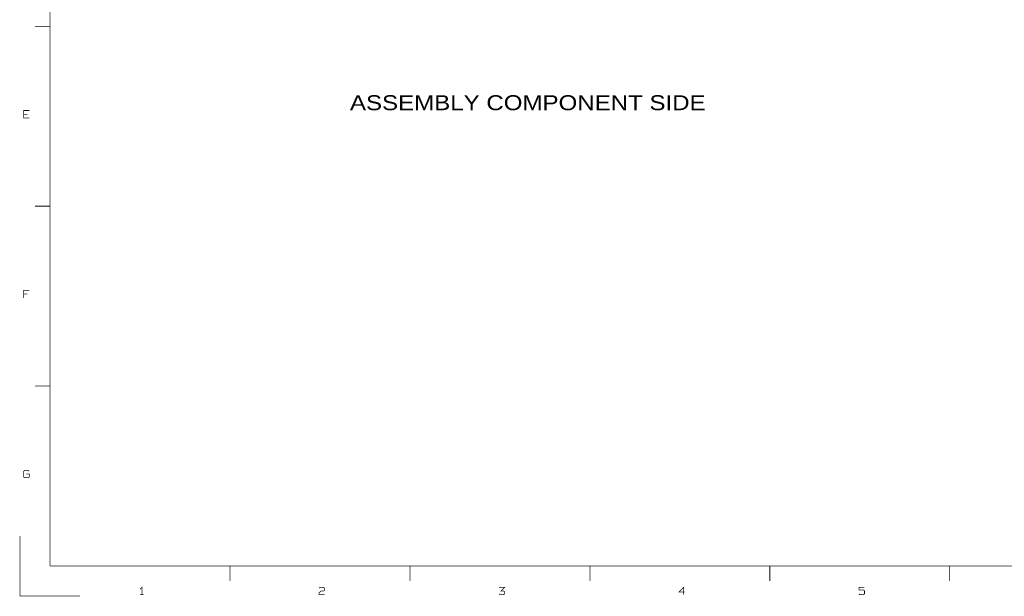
# Model space of a CAD drawing. Extents: x -14006 to 19506, y -9606 to 12409.
# Tile 1 of 22: x -14006 to 2409, y -9606 to 9. Entities that reach past the tile are written whole.
import ezdxf

# ---------------------------------------------------------------- set-up
doc = ezdxf.new("R2010")
doc.units = 0
doc.layers.add('1', color=7, linetype='CONTINUOUS')

msp = doc.modelspace()

# ---------------------------------------------------------------- linework, layer by layer
at = {"layer": '1', "const_width": 12}
for points in [[(-13500, -9100), (-13500, 11900), (19000, 11900)], [(-13750, -100), (-13500, -100)], [(-13847, -1629), (-13940, -1629), (-13940, -1505), (-13847, -1505)], [(-13940, -1567), (-13878, -1567)], [(-13500, -3100), (-13750, -3100)], [(-13847, -4505), (-13940, -4505), (-13940, -4629)], [(-13940, -4567), (-13878, -4567)], [(-13750, -6100), (-13500, -6100)], [(-13847, -7521), (-13862, -7505), (-13924, -7505), (-13940, -7521), (-13940, -7614), (-13924, -7629), (-13862, -7629), (-13847, -7614), (-13847, -7567), (-13893, -7567)], [(-13000, -9600), (-14000, -9600), (-14000, -8600)], [(19000, -9100), (-13500, -9100)], [(-10500, -9100), (-10500, -9350)], [(-7500, -9350), (-7500, -9100)], [(-4500, -9100), (-4500, -9350)], [(-1500, -9350), (-1500, -9100)], [(1500, -9100), (1500, -9350)], [(-11999, -9486), (-11968, -9455), (-11968, -9579)], [(-8922, -9579), (-9015, -9579), (-9015, -9548), (-8984, -9517), (-8937, -9517), (-8922, -9502), (-8922, -9471), (-8937, -9455), (-8999, -9455), (-9015, -9471)], [(-6015, -9455), (-5922, -9455), (-5984, -9517), (-5937, -9517), (-5922, -9533), (-5922, -9564), (-5937, -9579), (-5999, -9579), (-6015, -9564)], [(-2937, -9579), (-2937, -9455), (-3015, -9533), (-2922, -9533)], [(-15, -9564), (1, -9579), (63, -9579), (78, -9564), (78, -9517), (63, -9502), (-15, -9502), (-15, -9455), (78, -9455)], [(-11999, -9579), (-11937, -9579)]]:
    msp.add_lwpolyline(points, dxfattribs=at)

# ---------------------------------------------------------------- texts
at = {"layer": '1', "width": 1.2}
msp.add_text('ASSEMBLY COMPONENT SIDE', height=250, dxfattribs=at).set_placement((-8500, -1500))

doc.saveas('drawing.dxf')
